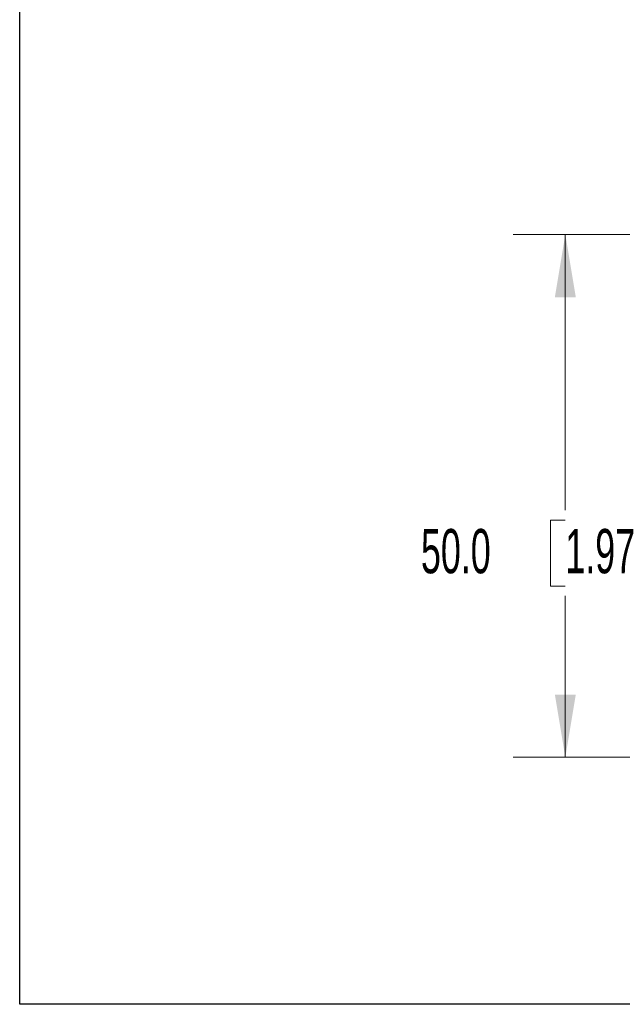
# Model space of a CAD drawing. Header units: millimetres. Extents: x 10 to 272, y 6 to 208.
# Tile 1 of 23: x 10 to 39, y 8 to 55. Entities that reach past the tile are written whole.
import ezdxf

# ---------------------------------------------------------------- set-up
doc = ezdxf.new("R2010")
doc.units = ezdxf.units.MM
doc.styles.add('SLDTEXTSTYLE0', font='TXT', dxfattribs={"width": 0.605})
doc.dimstyles.new('SLDDIMSTYLE2', dxfattribs={"dimtxt": 2.054655, "dimasz": 3, "dimexe": 0, "dimexo": 0.0625, "dimgap": 0.513664, "dimtad": 0, "dimtih": 1, "dimtoh": 1, "dimdec": 1, "dimlfac": 2, "dimrnd": 1e-09, "dimzin": 4, "dimdsep": 46, "dimtxsty": 'SLDTEXTSTYLE0', "dimsah": 1, "dimcen": 0.09, "dimadec": 0, "dimazin": 1, "dimtfac": 1, "dimtdec": 1, "dimtofl": 0, "dimtmove": 0, "dimatfit": 3, "dimfxl": 1, "dimfrac": 2, "dimtolj": 1, "dimtzin": 12, "dimarcsym": 0})

# ---------------------------------------------------------------- blocks, each defined once
blk = doc.blocks.new('_D_18')
at = {"color": 7, "linetype": 'Continuous', "lineweight": 18}
for p, q in [((53.789, 44.505), (33.664, 44.505)), ((36.164, 44.505), (36.164, 31.318)), ((36.164, 30.848), (35.458, 30.848)), ((35.458, 30.848), (35.458, 27.692)), ((41.652, 30.848), (42.357, 30.848)), ((42.357, 30.848), (42.357, 27.692)), ((35.458, 27.692), (36.164, 27.692)), ((42.357, 27.692), (41.652, 27.692)), ((36.164, 19.505), (36.164, 27.222)), ((53.789, 19.505), (33.664, 19.505))]:
    blk.add_line(p, q, dxfattribs=at)
for points in [[(36.164, 44.505), (35.664, 41.505), (36.664, 41.505)], [(36.164, 19.505), (36.664, 22.505), (35.664, 22.505)]]:
    blk.add_solid(points, dxfattribs=at)
at = {"color": 7, "linetype": 'Continuous', "lineweight": 18, "char_height": 2.1167, "attachment_point": 1, "style": 'SLDTEXTSTYLE0'}
for s, insert in [('50.0', (29.265, 30.421)), ('1.97', (36.164, 30.421))]:
    blk.add_mtext(s, dxfattribs=dict(at, insert=insert))

msp = doc.modelspace()

# ---------------------------------------------------------------- linework, layer by layer
at = {"color": 7, "linetype": 'Continuous', "lineweight": 25}
for p, q in [((10.088, 7.692), (10.088, 207.692)), ((270.088, 7.692), (10.088, 7.692))]:
    msp.add_line(p, q, dxfattribs=at)

# ---------------------------------------------------------------- dimensions: what is measured, and where the dimension line sits
at = {"color": 7, "linetype": 'Continuous', "lineweight": 18}
dim = msp.add_linear_dim(base=(36.164, 19.505), p1=(55.059, 44.505), p2=(55.059, 19.505), angle=90, dimstyle='SLDDIMSTYLE2', dxfattribs=at)
dim.commit()
dim.dimension.update_dxf_attribs({"geometry": '_D_18', "text_midpoint": (36.164, 29.27), "dimtype": 160})

doc.saveas('drawing.dxf')
